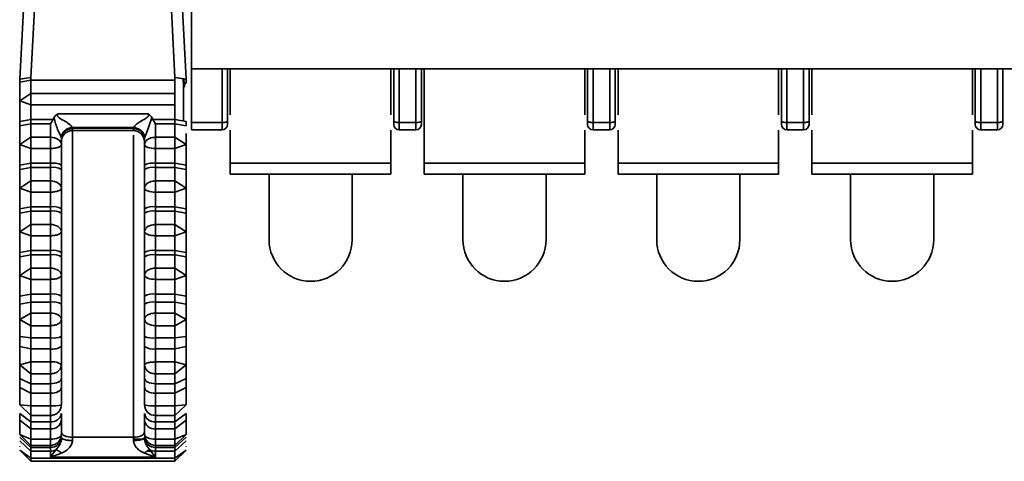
# Model space of a CAD drawing. Header units: millimetres. Extents: x 0 to 420, y 0 to 297.
# Tile 4 of 110: x 127.33 to 136.22, y 91.41 to 95.4. Entities that reach past the tile are written whole.
import ezdxf

# ---------------------------------------------------------------- set-up
doc = ezdxf.new("R2010")
doc.units = ezdxf.units.MM

msp = doc.modelspace()

# ---------------------------------------------------------------- linework, layer by layer
at = {"color": 7, "linetype": 'Continuous', "lineweight": 35}
for p, q in [((128.8786, 101.7527), (128.8786, 94.9527)), ((127.4286, 94.8757), (127.5536, 97.3378)), ((128.6036, 97.3378), (128.7286, 94.8757)), ((127.3286, 94.8608), (127.4536, 97.3229)), ((128.7036, 97.3229), (128.8286, 94.8608)), ((128.8786, 94.9527), (146.5819, 94.9527)), ((128.8786, 94.9527), (128.8786, 94.4685)), ((129.1536, 94.4685), (129.1536, 94.9527)), ((129.2036, 94.4856), (129.2036, 94.9527)), ((129.2286, 94.5383), (129.2286, 94.9527)), ((130.6786, 94.5383), (130.6786, 94.9527)), ((130.7036, 94.9527), (130.7036, 94.4856)), ((130.7536, 94.4685), (130.7536, 94.9527)), ((130.9036, 94.9527), (130.9036, 94.4685)), ((130.9536, 94.4856), (130.9536, 94.9527)), ((130.9786, 94.9527), (130.9786, 94.1027)), ((132.4286, 94.5383), (132.4286, 94.9527)), ((132.4536, 94.9527), (132.4536, 94.4856)), ((132.5036, 94.9527), (132.5036, 94.4685)), ((132.6536, 94.9527), (132.6536, 94.4685)), ((132.7036, 94.4856), (132.7036, 94.9527)), ((132.7286, 94.9527), (132.7286, 94.5383)), ((134.1786, 94.5383), (134.1786, 94.9527)), ((134.2036, 94.9527), (134.2036, 94.4856)), ((134.2536, 94.9527), (134.2536, 94.4685)), ((134.4036, 94.9527), (134.4036, 94.4685)), ((134.4536, 94.4856), (134.4536, 94.9527)), ((134.4786, 94.9527), (134.4786, 94.5383)), ((135.9286, 94.5383), (135.9286, 94.9527)), ((135.9536, 94.9527), (135.9536, 94.4856)), ((136.0036, 94.9527), (136.0036, 94.4685)), ((136.1536, 94.4685), (136.1536, 94.9527)), ((136.2036, 94.4856), (136.2036, 94.9527)), ((127.3287, 94.8608), (127.3286, 94.8331)), ((127.4286, 94.8505), (127.3286, 94.8331)), ((127.4286, 94.8757), (127.3287, 94.8608)), ((127.4286, 94.8757), (127.4286, 94.8505)), ((127.4286, 94.7299), (127.4286, 94.8505)), ((128.7286, 94.8505), (127.4286, 94.8505)), ((128.7286, 94.8757), (128.7286, 94.8505)), ((128.7286, 94.8757), (128.8286, 94.8608)), ((128.7286, 94.7299), (128.7286, 94.8505)), ((128.8032, 94.8646), (128.8063, 94.8049)), ((128.8101, 94.8636), (128.8139, 94.7878)), ((128.8286, 94.8608), (128.8286, 94.8261)), ((128.8286, 94.8261), (128.8063, 94.8049)), ((128.8063, 94.8049), (128.8063, 94.4819)), ((127.4286, 94.7299), (127.3286, 94.6643)), ((127.4286, 94.7299), (127.4286, 94.6284)), ((128.7286, 94.7299), (127.4286, 94.7299)), ((128.7286, 94.7299), (128.7286, 94.6284)), ((127.3286, 94.6643), (127.4286, 94.6284)), ((127.4286, 94.6284), (128.7286, 94.6284)), ((127.4286, 94.4954), (127.4286, 94.6284)), ((128.7286, 94.4954), (128.7286, 94.6284)), ((127.3286, 94.4781), (127.4286, 94.4954)), ((127.6283, 94.4954), (127.4286, 94.4954)), ((127.4286, 94.4954), (127.4286, 94.4566)), ((127.6283, 94.4954), (127.6036, 94.4566)), ((127.6365, 94.511), (127.6283, 94.4954)), ((127.6577, 94.5388), (127.6743, 94.5479)), ((128.483, 94.5479), (127.6743, 94.5479)), ((128.5208, 94.511), (128.4729, 94.3744)), ((128.483, 94.5479), (128.4996, 94.5388)), ((128.529, 94.4954), (128.5208, 94.511)), ((128.5536, 94.4566), (128.529, 94.4954)), ((128.529, 94.4954), (128.7286, 94.4954)), ((128.7286, 94.4566), (128.7286, 94.4954)), ((128.7286, 94.4954), (128.8286, 94.4781)), ((127.3286, 94.4781), (127.3286, 94.4392)), ((127.3286, 94.4392), (127.4286, 94.4566)), ((127.4286, 94.4566), (127.6036, 94.4566)), ((127.4286, 94.4566), (127.4286, 94.336)), ((127.6036, 94.4566), (127.6036, 94.336)), ((127.8021, 94.4235), (128.3552, 94.4235)), ((127.8021, 94.4235), (127.8033, 94.417)), ((127.8033, 94.417), (127.8036, 94.4136)), ((127.8033, 94.417), (128.3536, 94.417)), ((128.3536, 94.417), (128.3552, 94.4235)), ((128.3536, 94.4135), (128.3536, 94.417)), ((128.5536, 94.336), (128.5536, 94.4566)), ((128.5536, 94.4566), (128.7286, 94.4566)), ((128.7286, 94.336), (128.7286, 94.4566)), ((128.7286, 94.4566), (128.8286, 94.4392)), ((128.8286, 94.4781), (128.8286, 94.4392)), ((128.8786, 94.4685), (128.8786, 94.4027)), ((129.1536, 94.4685), (128.8786, 94.4685)), ((129.1536, 94.4027), (129.1536, 94.4685)), ((130.7536, 94.4685), (130.9036, 94.4685)), ((130.7536, 94.4027), (130.7536, 94.4685)), ((130.9036, 94.4685), (130.9036, 94.4027)), ((132.5036, 94.4685), (132.6536, 94.4685)), ((132.5036, 94.4685), (132.5036, 94.4027)), ((132.6536, 94.4685), (132.6536, 94.4027)), ((134.2536, 94.4685), (134.4036, 94.4685)), ((134.2536, 94.4685), (134.2536, 94.4027)), ((134.4036, 94.4685), (134.4036, 94.4027)), ((136.0036, 94.4685), (136.1536, 94.4685)), ((136.0036, 94.4685), (136.0036, 94.4027)), ((136.1536, 94.4027), (136.1536, 94.4685)), ((127.4286, 94.336), (127.3286, 94.2703)), ((127.4286, 94.2345), (127.4286, 94.336)), ((127.6036, 94.336), (127.4286, 94.336)), ((127.6036, 94.2345), (127.6036, 94.336)), ((127.7036, 94.3248), (127.7035, 94.3275)), ((127.7036, 94.2703), (127.7036, 94.3248)), ((127.8036, 94.3968), (128.3536, 94.3968)), ((128.4538, 94.3275), (128.4536, 94.3247)), ((128.4536, 94.3247), (128.4536, 94.2703)), ((128.4544, 94.3308), (128.4538, 94.3275)), ((128.5536, 94.336), (128.5536, 94.2345)), ((128.7286, 94.336), (128.5536, 94.336)), ((128.7286, 94.336), (128.7286, 94.2345)), ((128.8286, 94.2703), (128.7286, 94.336)), ((129.1536, 94.4027), (128.8786, 94.4027)), ((129.2286, 94.1027), (129.2286, 94.4)), ((130.6786, 94.1027), (130.6786, 94.4)), ((130.7536, 94.4027), (130.9036, 94.4027)), ((132.4286, 94.1027), (132.4286, 94.4)), ((132.5036, 94.4027), (132.6536, 94.4027)), ((132.7286, 94.4), (132.7286, 94.1027)), ((134.1786, 94.1027), (134.1786, 94.4)), ((134.2536, 94.4027), (134.4036, 94.4027)), ((134.4786, 94.4), (134.4786, 94.1027)), ((135.9286, 94.1027), (135.9286, 94.4)), ((136.0036, 94.4027), (136.1536, 94.4027)), ((127.3286, 94.2703), (127.4286, 94.2345)), ((127.4286, 94.2345), (127.6036, 94.2345)), ((127.4286, 94.2345), (127.4286, 94.1015)), ((127.6036, 94.2345), (127.6036, 94.1015)), ((128.5536, 94.2345), (128.7286, 94.2345)), ((128.5536, 94.1015), (128.5536, 94.2345)), ((128.7286, 94.2345), (128.8286, 94.2703)), ((128.7286, 94.1015), (128.7286, 94.2345)), ((127.3286, 94.0841), (127.4286, 94.1015)), ((127.3286, 94.0841), (127.3286, 94.0453)), ((127.3286, 94.0453), (127.4286, 94.0626)), ((127.4286, 94.1015), (127.6036, 94.1015)), ((127.4286, 94.1015), (127.4286, 94.0626)), ((127.4286, 94.0626), (127.6036, 94.0626)), ((127.4286, 94.0626), (127.4286, 93.942)), ((127.6036, 94.1015), (127.6036, 94.0626)), ((127.6036, 94.0626), (127.6036, 93.942)), ((127.7036, 94.0453), (127.7036, 94.0841)), ((128.4536, 94.0841), (128.4536, 94.0453)), ((128.5536, 94.1015), (128.7286, 94.1015)), ((128.5536, 94.0626), (128.5536, 94.1015)), ((128.5536, 93.942), (128.5536, 94.0626)), ((128.5536, 94.0626), (128.7286, 94.0626)), ((128.7286, 94.1015), (128.8286, 94.0841)), ((128.7286, 94.0626), (128.7286, 94.1015)), ((128.7286, 93.942), (128.7286, 94.0626)), ((128.7286, 94.0626), (128.8286, 94.0453)), ((128.8286, 94.0841), (128.8286, 94.0453)), ((129.2286, 94.1027), (130.6786, 94.1027)), ((129.2286, 94.0027), (129.2286, 94.1027)), ((130.6786, 94.0027), (130.6786, 94.1027)), ((130.9786, 94.1027), (132.4286, 94.1027)), ((130.9786, 94.0027), (130.9786, 94.1027)), ((132.4286, 94.0027), (132.4286, 94.1027)), ((132.7286, 94.1027), (134.1786, 94.1027)), ((132.7286, 94.0027), (132.7286, 94.1027)), ((134.1786, 94.0027), (134.1786, 94.1027)), ((134.4786, 94.1027), (135.9286, 94.1027)), ((134.4786, 94.0027), (134.4786, 94.1027)), ((135.9286, 94.0027), (135.9286, 94.1027)), ((129.2286, 94.0027), (130.6786, 94.0027)), ((129.5786, 94.0027), (129.5786, 93.4105)), ((130.3286, 93.4105), (130.3286, 94.0027)), ((130.9786, 94.0027), (132.4286, 94.0027)), ((131.3286, 94.0027), (131.3286, 93.4105)), ((132.0786, 93.4105), (132.0786, 94.0027)), ((132.7286, 94.0027), (134.1786, 94.0027)), ((133.0786, 94.0027), (133.0786, 93.4105)), ((133.8286, 93.4105), (133.8286, 94.0027)), ((134.4786, 94.0027), (135.9286, 94.0027)), ((134.8286, 94.0027), (134.8286, 93.4105)), ((135.5786, 93.4105), (135.5786, 94.0027)), ((127.4286, 93.942), (127.3286, 93.8764)), ((127.3286, 93.8764), (127.4286, 93.8406)), ((127.4286, 93.8406), (127.4286, 93.942)), ((127.6036, 93.942), (127.4286, 93.942)), ((127.6036, 93.8406), (127.6036, 93.942)), ((128.5536, 93.942), (128.5536, 93.8406)), ((128.7286, 93.942), (128.5536, 93.942)), ((128.7286, 93.942), (128.7286, 93.8406)), ((128.8286, 93.8764), (128.7286, 93.942)), ((128.7286, 93.8406), (128.8286, 93.8764)), ((127.4286, 93.8406), (127.6036, 93.8406)), ((127.4286, 93.8406), (127.4286, 93.7076)), ((127.6036, 93.8406), (127.6036, 93.7076)), ((128.5536, 93.8406), (128.7286, 93.8406)), ((128.5536, 93.7076), (128.5536, 93.8406)), ((128.7286, 93.7076), (128.7286, 93.8406)), ((127.3286, 93.6902), (127.4286, 93.7076)), ((127.4286, 93.7076), (127.6036, 93.7076)), ((127.4286, 93.7076), (127.4286, 93.6687)), ((127.6036, 93.7076), (127.6036, 93.6687)), ((128.5536, 93.7076), (128.7286, 93.7076)), ((128.5536, 93.6687), (128.5536, 93.7076)), ((128.7286, 93.7076), (128.8286, 93.6902)), ((128.7286, 93.6687), (128.7286, 93.7076)), ((127.3286, 93.6902), (127.3286, 93.6514)), ((127.3286, 93.6514), (127.4286, 93.6687)), ((127.4286, 93.6687), (127.6036, 93.6687)), ((127.4286, 93.6687), (127.4286, 93.5481)), ((127.6036, 93.6687), (127.6036, 93.5481)), ((127.7036, 93.6514), (127.7036, 93.6902)), ((128.4536, 93.6902), (128.4536, 93.6514)), ((128.5536, 93.5481), (128.5536, 93.6687)), ((128.5536, 93.6687), (128.7286, 93.6687)), ((128.7286, 93.5481), (128.7286, 93.6687)), ((128.7286, 93.6687), (128.8286, 93.6514)), ((128.8286, 93.6902), (128.8286, 93.6514)), ((127.4286, 93.5481), (127.3286, 93.4825)), ((127.4286, 93.4467), (127.4286, 93.5481)), ((127.6036, 93.5481), (127.4286, 93.5481)), ((127.6036, 93.4467), (127.6036, 93.5481)), ((128.5536, 93.5481), (128.5536, 93.4467)), ((128.7286, 93.5481), (128.5536, 93.5481)), ((128.7286, 93.5481), (128.7286, 93.4467)), ((128.8286, 93.4825), (128.7286, 93.5481)), ((127.3286, 93.4825), (127.4286, 93.4467)), ((127.4286, 93.4467), (127.6036, 93.4467)), ((127.4286, 93.4467), (127.4286, 93.3136)), ((127.6036, 93.4467), (127.6036, 93.3136)), ((128.5536, 93.4467), (128.7286, 93.4467)), ((128.5536, 93.3136), (128.5536, 93.4467)), ((128.7286, 93.4467), (128.8286, 93.4825)), ((128.7286, 93.3136), (128.7286, 93.4467)), ((127.3286, 93.2963), (127.4286, 93.3136)), ((127.3286, 93.2963), (127.3286, 93.2574)), ((127.3286, 93.2574), (127.4286, 93.2748)), ((127.4286, 93.3136), (127.6036, 93.3136)), ((127.4286, 93.3136), (127.4286, 93.2748)), ((127.4286, 93.2748), (127.4286, 93.1542)), ((127.4286, 93.2748), (127.6036, 93.2748)), ((127.6036, 93.3136), (127.6036, 93.2748)), ((127.6036, 93.2748), (127.6036, 93.1542)), ((127.7036, 93.2574), (127.7036, 93.2963)), ((128.4536, 93.2963), (128.4536, 93.2574)), ((128.5536, 93.3136), (128.7286, 93.3136)), ((128.5536, 93.2748), (128.5536, 93.3136)), ((128.5536, 93.1542), (128.5536, 93.2748)), ((128.5536, 93.2748), (128.7286, 93.2748)), ((128.7286, 93.3136), (128.8286, 93.2963)), ((128.7286, 93.2748), (128.7286, 93.3136)), ((128.7286, 93.1542), (128.7286, 93.2748)), ((128.7286, 93.2748), (128.8286, 93.2574)), ((128.8286, 93.2963), (128.8286, 93.2574)), ((127.4286, 93.1542), (127.3286, 93.0886)), ((127.3286, 93.0886), (127.4286, 93.0527)), ((127.4286, 93.0527), (127.4286, 93.1542)), ((127.6036, 93.1542), (127.4286, 93.1542)), ((127.6036, 93.0527), (127.6036, 93.1542)), ((128.5536, 93.1542), (128.5536, 93.0527)), ((128.7286, 93.1542), (128.5536, 93.1542)), ((128.7286, 93.1542), (128.7286, 93.0527)), ((128.8286, 93.0886), (128.7286, 93.1542)), ((128.7286, 93.0527), (128.8286, 93.0886)), ((127.4286, 93.0527), (127.6036, 93.0527)), ((127.4286, 93.0527), (127.4286, 92.9197)), ((127.6036, 93.0527), (127.6036, 92.9197)), ((128.5536, 93.0527), (128.7286, 93.0527)), ((128.5536, 92.9197), (128.5536, 93.0527)), ((128.7286, 92.9197), (128.7286, 93.0527)), ((127.3286, 92.9024), (127.4286, 92.9197)), ((127.3286, 92.9024), (127.3286, 92.8295)), ((127.4286, 92.9197), (127.6036, 92.9197)), ((127.4286, 92.9197), (127.4286, 92.8468)), ((127.6036, 92.9197), (127.6036, 92.8468)), ((127.7036, 92.8295), (127.7036, 92.9024)), ((128.4536, 92.9024), (128.4536, 92.8295)), ((128.5536, 92.8468), (128.5536, 92.9197)), ((128.5536, 92.9197), (128.7286, 92.9197)), ((128.7286, 92.8468), (128.7286, 92.9197)), ((128.7286, 92.9197), (128.8286, 92.9024)), ((128.8286, 92.9024), (128.8286, 92.8295)), ((127.3286, 92.8295), (127.4286, 92.8468)), ((127.4286, 92.8468), (127.4286, 92.7483)), ((127.4286, 92.8468), (127.6036, 92.8468)), ((127.6036, 92.8468), (127.6036, 92.7483)), ((128.5536, 92.7483), (128.5536, 92.8468)), ((128.5536, 92.8468), (128.7286, 92.8468)), ((128.7286, 92.7483), (128.7286, 92.8468)), ((128.7286, 92.8468), (128.8286, 92.8295)), ((127.4286, 92.7483), (127.3286, 92.6915)), ((127.4286, 92.634), (127.4286, 92.7483)), ((127.6036, 92.7483), (127.4286, 92.7483)), ((127.6036, 92.634), (127.6036, 92.7483)), ((128.5536, 92.7483), (128.5536, 92.634)), ((128.7286, 92.7483), (128.5536, 92.7483)), ((128.7286, 92.7483), (128.7286, 92.634)), ((128.8286, 92.6915), (128.7286, 92.7483)), ((127.3286, 92.6915), (127.4286, 92.634)), ((127.4286, 92.634), (127.6036, 92.634)), ((127.4286, 92.634), (127.4286, 92.5239)), ((127.6036, 92.634), (127.6036, 92.5239)), ((128.5536, 92.634), (128.7286, 92.634)), ((128.5536, 92.5239), (128.5536, 92.634)), ((128.7286, 92.634), (128.8286, 92.6915)), ((128.7286, 92.5239), (128.7286, 92.634)), ((127.4286, 92.5239), (127.3286, 92.5373)), ((127.3286, 92.5373), (127.3286, 92.4466)), ((127.7036, 92.4466), (127.7036, 92.5373)), ((128.4536, 92.5373), (128.4536, 92.4466)), ((128.8286, 92.5373), (128.7286, 92.5239)), ((128.8286, 92.5373), (128.8286, 92.4466)), ((127.6036, 92.5239), (127.4286, 92.5239)), ((127.4286, 92.4253), (127.4286, 92.5239)), ((127.6036, 92.4253), (127.6036, 92.5239)), ((128.7286, 92.5239), (128.5536, 92.5239)), ((128.5536, 92.5239), (128.5536, 92.4253)), ((128.7286, 92.5239), (128.7286, 92.4253)), ((127.3286, 92.4466), (127.4286, 92.4253)), ((127.4286, 92.4253), (127.6036, 92.4253)), ((127.4286, 92.4253), (127.4286, 92.3071)), ((127.6036, 92.4253), (127.6036, 92.3071)), ((128.5536, 92.4253), (128.7286, 92.4253)), ((128.5536, 92.3071), (128.5536, 92.4253)), ((128.7286, 92.4253), (128.8286, 92.4466)), ((128.7286, 92.3071), (128.7286, 92.4253)), ((127.4286, 92.3071), (127.3286, 92.2811)), ((127.3286, 92.2811), (127.4286, 92.1991)), ((127.4286, 92.1991), (127.4286, 92.3071)), ((127.6036, 92.3071), (127.4286, 92.3071)), ((127.6036, 92.1991), (127.6036, 92.3071)), ((128.5536, 92.3071), (128.5536, 92.1991)), ((128.7286, 92.3071), (128.5536, 92.3071)), ((128.7286, 92.3071), (128.7286, 92.1991)), ((128.8286, 92.2811), (128.7286, 92.3071)), ((128.7286, 92.1991), (128.8286, 92.2811)), ((127.4286, 92.1991), (127.6036, 92.1991)), ((127.4286, 92.1991), (127.4286, 92.1103)), ((127.6036, 92.1991), (127.6036, 92.1103)), ((128.5536, 92.1991), (128.7286, 92.1991)), ((128.5536, 92.1103), (128.5536, 92.1991)), ((128.7286, 92.1103), (128.7286, 92.1991)), ((127.3286, 92.1568), (127.3286, 92.0771)), ((127.4286, 92.1103), (127.3286, 92.1568)), ((127.6036, 92.1103), (127.4286, 92.1103)), ((127.4286, 92.0236), (127.4286, 92.1103)), ((127.6036, 92.0236), (127.6036, 92.1103)), ((127.7036, 92.0771), (127.7036, 92.1568)), ((128.4536, 92.1568), (128.4536, 92.0771)), ((128.7286, 92.1103), (128.5536, 92.1103)), ((128.5536, 92.1103), (128.5536, 92.0236)), ((128.8286, 92.1568), (128.7286, 92.1103)), ((128.7286, 92.1103), (128.7286, 92.0236)), ((128.8286, 92.1568), (128.8286, 92.0771)), ((127.3286, 92.0771), (127.4286, 92.0236)), ((127.4286, 92.0236), (127.6036, 92.0236)), ((127.4286, 92.0236), (127.4286, 91.9116)), ((127.6036, 92.0236), (127.6036, 91.9116)), ((128.5536, 92.0236), (128.7286, 92.0236)), ((128.5536, 91.9116), (128.5536, 92.0236)), ((128.7286, 92.0236), (128.8286, 92.0771)), ((128.7286, 91.9116), (128.7286, 92.0236)), ((127.4286, 91.9116), (127.3286, 91.9201)), ((127.3286, 91.9201), (127.4286, 91.8235)), ((128.8286, 91.9201), (128.7286, 91.9116)), ((128.7286, 91.8235), (128.8286, 91.9201)), ((127.3286, 91.8409), (127.3286, 91.7816)), ((127.4286, 91.7669), (127.3286, 91.8409)), ((127.6036, 91.9116), (127.4286, 91.9116)), ((127.4286, 91.8235), (127.4286, 91.9116)), ((127.6036, 91.8235), (127.6036, 91.9116)), ((127.7036, 91.7816), (127.7036, 91.8409)), ((128.4536, 91.8409), (128.4536, 91.7816)), ((128.7286, 91.9116), (128.5536, 91.9116)), ((128.5536, 91.9116), (128.5536, 91.8235)), ((128.7286, 91.9116), (128.7286, 91.8235)), ((128.8286, 91.8409), (128.7286, 91.7669)), ((128.8286, 91.8409), (128.8286, 91.7816)), ((127.3286, 91.7816), (127.4286, 91.7025)), ((127.4286, 91.8235), (127.6036, 91.8235)), ((127.4286, 91.8235), (127.4286, 91.7669)), ((127.6036, 91.7669), (127.4286, 91.7669)), ((127.4286, 91.7025), (127.4286, 91.7669)), ((127.6036, 91.8235), (127.6036, 91.7669)), ((127.6036, 91.7025), (127.6036, 91.7669)), ((128.5536, 91.8235), (128.7286, 91.8235)), ((128.5536, 91.7669), (128.5536, 91.8235)), ((128.7286, 91.7669), (128.5536, 91.7669)), ((128.5536, 91.7669), (128.5536, 91.7025)), ((128.7286, 91.7669), (128.7286, 91.8235)), ((128.7286, 91.7025), (128.8286, 91.7816)), ((128.7286, 91.7669), (128.7286, 91.7025)), ((127.4286, 91.6101), (127.3286, 91.6523)), ((127.3286, 91.6523), (127.4286, 91.5523)), ((127.4286, 91.7025), (127.6036, 91.7025)), ((127.4286, 91.7025), (127.4286, 91.6101)), ((127.6036, 91.7025), (127.6036, 91.6101)), ((128.5536, 91.7025), (128.7286, 91.7025)), ((128.5536, 91.6101), (128.5536, 91.7025)), ((128.7286, 91.6101), (128.7286, 91.7025)), ((128.8286, 91.6523), (128.7286, 91.6101)), ((128.7286, 91.5523), (128.8286, 91.6523)), ((127.4286, 91.5349), (127.3286, 91.6275)), ((127.3286, 91.596), (127.4286, 91.5007)), ((127.6036, 91.6101), (127.4286, 91.6101)), ((127.4286, 91.5523), (127.4286, 91.6101)), ((127.7036, 91.6275), (127.7036, 91.624)), ((127.8036, 91.6267), (127.8036, 91.5977)), ((128.3536, 91.6267), (127.8036, 91.6267)), ((128.3536, 91.5977), (128.3536, 91.6267)), ((128.4536, 91.6275), (128.4536, 91.624)), ((128.7286, 91.6101), (128.5536, 91.6101)), ((128.8286, 91.6275), (128.7286, 91.5349)), ((128.7286, 91.6101), (128.7286, 91.5523)), ((128.7286, 91.5007), (128.8286, 91.596)), ((127.3269, 91.5432), (127.3286, 91.5415)), ((127.4286, 91.4391), (127.3286, 91.5097)), ((127.4286, 91.4097), (127.3286, 91.5097)), ((127.4286, 91.5527), (127.4286, 91.5349)), ((127.4286, 91.5523), (127.6036, 91.5523)), ((127.6036, 91.5349), (127.4286, 91.5349)), ((127.4286, 91.5007), (127.4286, 91.5349)), ((127.4286, 91.5007), (127.6036, 91.5007)), ((127.4286, 91.4391), (127.4286, 91.5007)), ((127.6036, 91.5007), (127.6036, 91.5349)), ((127.6036, 91.5007), (127.6036, 91.4473)), ((127.7046, 91.4821), (127.6036, 91.4473)), ((127.6036, 91.4473), (127.625, 91.478)), ((127.625, 91.478), (127.6541, 91.5137)), ((128.5536, 91.4473), (128.4527, 91.4821)), ((128.5032, 91.5137), (128.5536, 91.4473)), ((128.5536, 91.5523), (128.7286, 91.5523)), ((128.7286, 91.5349), (128.5536, 91.5349)), ((128.5536, 91.5349), (128.5536, 91.5007)), ((128.5536, 91.5007), (128.7286, 91.5007)), ((128.5536, 91.4473), (128.5536, 91.5007)), ((128.7286, 91.5349), (128.7286, 91.5523)), ((128.7286, 91.5349), (128.7286, 91.5007)), ((128.8286, 91.5097), (128.7286, 91.4391)), ((128.8286, 91.5097), (128.7286, 91.4097)), ((128.7286, 91.4391), (128.7286, 91.5007)), ((128.8286, 91.5415), (128.8304, 91.5432)), ((128.7286, 91.4391), (127.4286, 91.4391)), ((127.4286, 91.4391), (127.4286, 91.4097)), ((127.4286, 91.4097), (128.7286, 91.4097)), ((127.6036, 91.4473), (128.5536, 91.4473)), ((128.7286, 91.4391), (128.7286, 91.4097))]:
    msp.add_line(p, q, dxfattribs=at)
at = {"color": 8, "linetype": 'Continuous', "lineweight": 35}
for p, q in [((127.8036, 94.4136), (127.8036, 94.3968)), ((128.3536, 94.3968), (128.3536, 94.4135)), ((127.8036, 91.6267), (127.8036, 94.3968)), ((128.3536, 94.3552), (128.3536, 91.6267)), ((127.6036, 91.5523), (127.6036, 91.6101)), ((128.3536, 91.6101), (128.4383, 91.6101)), ((128.5536, 91.6101), (128.5536, 91.5523)), ((127.6036, 91.5523), (127.6036, 91.5349)), ((128.5131, 91.5007), (128.4749, 91.5007)), ((128.5536, 91.5349), (128.5536, 91.5523))]:
    msp.add_line(p, q, dxfattribs=at)
at = {"color": 7, "linetype": 'Continuous', "lineweight": 35, "flags": 128}
for points in [[(129.1536, 94.4685), (129.1634, 94.4688), (129.1728, 94.4698), (129.1814, 94.4714), (129.189, 94.4735), (129.1952, 94.4761), (129.1998, 94.479), (129.2027, 94.4822), (129.2036, 94.4856)], [(130.7036, 94.4856), (130.7046, 94.4822), (130.7075, 94.479), (130.7121, 94.4761), (130.7183, 94.4735), (130.7259, 94.4714), (130.7345, 94.4698), (130.7439, 94.4688), (130.7536, 94.4685)], [(130.9036, 94.4685), (130.9134, 94.4688), (130.9228, 94.4698), (130.9314, 94.4714), (130.939, 94.4735), (130.9452, 94.4761), (130.9498, 94.479), (130.9527, 94.4822), (130.9536, 94.4856)], [(132.4536, 94.4856), (132.4546, 94.4822), (132.4575, 94.479), (132.4621, 94.4761), (132.4683, 94.4735), (132.4759, 94.4714), (132.4845, 94.4698), (132.4939, 94.4688), (132.5036, 94.4685)], [(132.6536, 94.4685), (132.6634, 94.4688), (132.6728, 94.4698), (132.6814, 94.4714), (132.689, 94.4735), (132.6952, 94.4761), (132.6998, 94.479), (132.7027, 94.4822), (132.7036, 94.4856)], [(134.2036, 94.4856), (134.2046, 94.4822), (134.2075, 94.479), (134.2121, 94.4761), (134.2183, 94.4735), (134.2259, 94.4714), (134.2345, 94.4698), (134.2439, 94.4688), (134.2536, 94.4685)], [(134.4036, 94.4685), (134.4134, 94.4688), (134.4228, 94.4698), (134.4314, 94.4714), (134.439, 94.4735), (134.4452, 94.4761), (134.4498, 94.479), (134.4527, 94.4822), (134.4536, 94.4856)], [(135.9536, 94.4856), (135.9546, 94.4822), (135.9575, 94.479), (135.9621, 94.4761), (135.9683, 94.4735), (135.9759, 94.4714), (135.9845, 94.4698), (135.9939, 94.4688), (136.0036, 94.4685)], [(136.1536, 94.4685), (136.1634, 94.4688), (136.1728, 94.4698), (136.1814, 94.4714), (136.189, 94.4735), (136.1952, 94.4761), (136.1998, 94.479), (136.2027, 94.4822), (136.2036, 94.4856)], [(127.6036, 94.336), (127.6232, 94.3347), (127.6419, 94.331), (127.6592, 94.3249), (127.6744, 94.3167), (127.6868, 94.3068), (127.696, 94.2955), (127.7017, 94.2831), (127.7036, 94.2703)], [(128.5536, 94.2345), (128.5341, 94.2352), (128.5154, 94.2372), (128.4981, 94.2405), (128.4829, 94.245), (128.4705, 94.2504), (128.4613, 94.2566), (128.4556, 94.2634), (128.4536, 94.2703)], [(127.6036, 93.942), (127.6232, 93.9408), (127.6419, 93.937), (127.6592, 93.931), (127.6744, 93.9228), (127.6868, 93.9129), (127.696, 93.9015), (127.7017, 93.8892), (127.7036, 93.8764)], [(128.5536, 93.8406), (128.5341, 93.8413), (128.5154, 93.8433), (128.4981, 93.8466), (128.4829, 93.8511), (128.4705, 93.8565), (128.4613, 93.8627), (128.4556, 93.8694), (128.4536, 93.8764)], [(127.6036, 93.5481), (127.6232, 93.5469), (127.6419, 93.5431), (127.6592, 93.5371), (127.6744, 93.5289), (127.6868, 93.519), (127.696, 93.5076), (127.7017, 93.4953), (127.7036, 93.4825)], [(127.6036, 93.1542), (127.6232, 93.1529), (127.6419, 93.1492), (127.6592, 93.1431), (127.6744, 93.135), (127.6868, 93.125), (127.696, 93.1137), (127.7017, 93.1014), (127.7036, 93.0886)], [(128.5536, 93.0527), (128.5341, 93.0534), (128.5154, 93.0555), (128.4981, 93.0588), (128.4829, 93.0632), (128.4705, 93.0687), (128.4613, 93.0749), (128.4556, 93.0816), (128.4536, 93.0886)], [(127.6036, 92.7483), (127.6232, 92.7472), (127.6419, 92.744), (127.6592, 92.7387), (127.6744, 92.7316), (127.6868, 92.723), (127.696, 92.7132), (127.7017, 92.7026), (127.7036, 92.6915)], [(128.5536, 92.634), (128.5341, 92.6351), (128.5154, 92.6384), (128.4981, 92.6437), (128.4829, 92.6509), (128.4705, 92.6596), (128.4613, 92.6695), (128.4556, 92.6803), (128.4536, 92.6915)], [(127.7036, 92.1568), (127.7017, 92.1478), (127.696, 92.139), (127.6868, 92.131), (127.6744, 92.124), (127.6592, 92.1182), (127.6419, 92.1139), (127.6232, 92.1112), (127.6036, 92.1103)], [(128.5536, 92.1103), (128.5341, 92.1112), (128.5154, 92.1139), (128.4981, 92.1182), (128.4829, 92.124), (128.4705, 92.131), (128.4613, 92.139), (128.4556, 92.1478), (128.4536, 92.1568)], [(127.7036, 92.0771), (127.7017, 92.0666), (127.696, 92.0566), (127.6868, 92.0474), (127.6744, 92.0393), (127.6592, 92.0326), (127.6419, 92.0277), (127.6232, 92.0247), (127.6036, 92.0236)], [(128.5536, 92.0236), (128.5341, 92.0247), (128.5154, 92.0277), (128.4981, 92.0326), (128.4829, 92.0393), (128.4705, 92.0474), (128.4613, 92.0566), (128.4556, 92.0666), (128.4536, 92.0771)], [(127.6036, 91.6101), (127.6232, 91.6109), (127.6419, 91.6133), (127.6592, 91.6172), (127.6744, 91.6225), (127.6868, 91.6288), (127.696, 91.6361), (127.7017, 91.644), (127.7036, 91.6523)], [(127.8036, 91.6267), (127.7841, 91.6276), (127.7654, 91.6302), (127.7481, 91.6344), (127.7329, 91.6401), (127.7205, 91.6471), (127.7113, 91.655), (127.7056, 91.6635), (127.7036, 91.6725)], [(128.4536, 91.6725), (128.4517, 91.6635), (128.446, 91.655), (128.4368, 91.6471), (128.4244, 91.6401), (128.4092, 91.6344), (128.3919, 91.6302), (128.3732, 91.6276), (128.3536, 91.6267)], [(128.4536, 91.6523), (128.4556, 91.644), (128.4613, 91.6361), (128.4705, 91.6288), (128.4829, 91.6225), (128.4981, 91.6172), (128.5154, 91.6133), (128.5341, 91.6109), (128.5536, 91.6101)]]:
    msp.add_lwpolyline(points, dxfattribs=at)
at = {"color": 7, "linetype": 'Continuous', "lineweight": 35}
for centre, radius, start, end in [((129.1536, 94.4527), 0.05, 270, 360), ((130.7536, 94.4527), 0.05, 180, 270), ((130.9036, 94.4527), 0.05, 270, 360), ((132.5036, 94.4527), 0.05, 180, 270), ((132.6536, 94.4527), 0.05, 270, 360), ((134.2536, 94.4527), 0.05, 180, 270), ((134.4036, 94.4527), 0.05, 270, 360), ((136.0036, 94.4527), 0.05, 180, 270), ((136.1536, 94.4527), 0.05, 270, 360), ((127.6771, 94.3243), 0.0265, 6.89257, 14.0652), ((127.8036, 94.2968), 0.1, 90, 180), ((128.3536, 94.2968), 0.1, 0, 90), ((127.6279, 93.9445), 0.1588, 61.51753, 98.78047), ((127.6279, 93.9057), 0.1589, 61.51832, 98.77968), ((128.5294, 93.9445), 0.1589, 81.22101, 118.48099), ((128.5294, 93.9056), 0.1589, 81.2218, 118.4802), ((127.6279, 93.5506), 0.1589, 61.51832, 98.77968), ((128.5294, 93.5506), 0.1589, 81.2218, 118.4802), ((127.6279, 93.5117), 0.1589, 61.51855, 98.77997), ((128.5294, 93.5117), 0.1589, 81.22151, 118.47997), ((129.9536, 93.4105), 0.375, 180, 0), ((131.7036, 93.4105), 0.375, 180, 0), ((133.4536, 93.4105), 0.375, 180, 0), ((135.2036, 93.4105), 0.375, 180, 0), ((127.6279, 93.1567), 0.1589, 61.51809, 98.77939), ((127.6279, 93.1178), 0.1589, 61.51855, 98.77997), ((128.5294, 93.1566), 0.1589, 81.22209, 118.48043), ((128.5294, 93.1178), 0.1589, 81.22151, 118.47997), ((127.6279, 92.7627), 0.1589, 61.51855, 98.77997), ((128.5294, 92.7627), 0.1589, 81.22151, 118.47997), ((127.6279, 92.6898), 0.1589, 61.51855, 98.77997), ((128.5294, 92.6898), 0.1589, 81.22151, 118.47997), ((127.6282, 92.7204), 0.1981, 262.87996, 292.39132), ((128.5291, 92.7205), 0.1981, 247.6099, 277.11883), ((127.6275, 92.5587), 0.1355, 259.85494, 304.18746), ((128.5298, 92.5587), 0.1355, 235.81424, 280.14337), ((127.627, 92.1914), 0.118, 49.45767, 101.39566), ((127.6285, 92.2088), 0.2983, 265.22735, 284.59662), ((128.5288, 92.2089), 0.2984, 255.40503, 274.771), ((128.552, 91.9219), 0.0984, 181.00258, 270.96529), ((127.615, 91.8562), 0.09, 262.77205, 350.20653), ((128.5423, 91.8562), 0.09, 189.79546, 277.22597), ((127.613, 91.7935), 0.0914, 264.12846, 352.57108), ((128.5443, 91.7935), 0.0914, 187.43086, 275.8696), ((128.5536, 91.6523), 0.1, 180.00011, 270), ((127.6072, 91.6314), 0.0965, 267.86179, 357.68978), ((128.55, 91.6314), 0.0965, 182.31205, 272.13638), ((127.6038, 91.6045), 0.1038, 269.92766, 299.01273), ((128.5535, 91.6045), 0.1038, 240.9938, 270.06778)]:
    msp.add_arc(centre, radius, start, end, dxfattribs=at)
for points, knots in [([(127.3286, 94.8331), (127.3286, 94.8022), (127.3286, 94.7405), (127.3286, 94.6897), (127.3286, 94.6643)], [0, 0, 0, 0, 0.500001, 1, 1, 1, 1]), ([(127.3286, 94.6643), (127.3286, 94.6338), (127.3286, 94.573), (127.3286, 94.5097), (127.3286, 94.4781)], [0, 0, 0, 0, 0.4999992, 1, 1, 1, 1]), ([(127.6577, 94.5388), (127.6535, 94.5351), (127.6445, 94.5272), (127.6392, 94.5166), (127.6365, 94.511)], [0, 0, 0, 0, 0.477255, 1, 1, 1, 1]), ([(127.7029, 94.3307), (127.7024, 94.3324), (127.7013, 94.3357), (127.6976, 94.3452), (127.6874, 94.3685), (127.6599, 94.4241), (127.6459, 94.476), (127.6365, 94.511)], [0, 0, 0, 0, 0.049094, 0.098379, 0.203301, 0.462778, 1, 1, 1, 1]), ([(127.6743, 94.5479), (127.6729, 94.5466), (127.6704, 94.5441), (127.6677, 94.5398), (127.6664, 94.5354), (127.6667, 94.5311), (127.6683, 94.5271), (127.6834, 94.5064), (127.7261, 94.4887), (127.7675, 94.4611), (127.7919, 94.4385), (127.7987, 94.4285), (127.8021, 94.4235)], [0, 0, 0, 0, 0.0268531, 0.0498446, 0.0703406, 0.0902317, 0.1090256, 0.1315324, 0.4513907, 0.7311639, 0.8643088, 1, 1, 1, 1]), ([(128.3552, 94.4235), (128.3584, 94.4283), (128.3649, 94.4378), (128.3871, 94.4589), (128.4115, 94.475), (128.4416, 94.4923), (128.4616, 94.5037), (128.48, 94.5171), (128.4875, 94.5237), (128.4901, 94.5284), (128.4911, 94.5315), (128.4912, 94.5345), (128.4904, 94.5385), (128.4876, 94.5432), (128.4846, 94.5463), (128.483, 94.5479)], [0, 0, 0, 0, 0.129418, 0.256715, 0.509826, 0.556468, 0.758931, 0.835597, 0.8808, 0.89698, 0.911633, 0.925502, 0.939449, 0.968367, 1, 1, 1, 1]), ([(128.5208, 94.511), (128.5181, 94.5166), (128.5128, 94.5272), (128.5038, 94.5351), (128.4996, 94.5388)], [0, 0, 0, 0, 0.522965, 1, 1, 1, 1]), ([(127.3286, 94.4392), (127.3286, 94.4083), (127.3286, 94.3466), (127.3286, 94.2958), (127.3286, 94.2703)], [0, 0, 0, 0, 0.5000017, 1, 1, 1, 1]), ([(127.8021, 94.4235), (127.7896, 94.4216), (127.7704, 94.4186), (127.7473, 94.4064), (127.7314, 94.3942), (127.7186, 94.3795), (127.7062, 94.3586), (127.7042, 94.3417), (127.7029, 94.3307)], [0, 0, 0, 0, 0.239441, 0.368327, 0.499986, 0.631607, 0.760525, 1, 1, 1, 1]), ([(127.8033, 94.417), (127.7907, 94.4155), (127.7714, 94.4131), (127.7482, 94.4016), (127.7322, 94.39), (127.7193, 94.3757), (127.7069, 94.3552), (127.7048, 94.3384), (127.7035, 94.3275)], [0, 0, 0, 0, 0.239506, 0.368418, 0.500047, 0.631678, 0.760571, 1, 1, 1, 1]), ([(127.8036, 94.4136), (127.7905, 94.4123), (127.7643, 94.4096), (127.7313, 94.389), (127.7082, 94.3597), (127.7052, 94.3364), (127.7036, 94.3248)], [0, 0, 0, 0, 0.250031, 0.500015, 0.750001, 1, 1, 1, 1]), ([(128.4538, 94.3275), (128.4525, 94.3385), (128.4504, 94.3553), (128.4379, 94.3759), (128.425, 94.3902), (128.4089, 94.4018), (128.3856, 94.4132), (128.3662, 94.4155), (128.3536, 94.417)], [0, 0, 0, 0, 0.2395517, 0.3685008, 0.5001984, 0.631876, 0.7607471, 1, 1, 1, 1]), ([(128.3536, 94.4135), (128.3668, 94.4122), (128.393, 94.4095), (128.426, 94.389), (128.4491, 94.3596), (128.4521, 94.3364), (128.4536, 94.3247)], [0, 0, 0, 0, 0.250001, 0.499998, 0.749991, 1, 1, 1, 1]), ([(128.4544, 94.3308), (128.4531, 94.3418), (128.4511, 94.3587), (128.4387, 94.3796), (128.4259, 94.3942), (128.41, 94.4064), (128.3869, 94.4186), (128.3677, 94.4216), (128.3552, 94.4235)], [0, 0, 0, 0, 0.239449, 0.368353, 0.499992, 0.631639, 0.760509, 1, 1, 1, 1]), ([(129.2036, 94.4527), (129.2036, 94.4531), (129.2036, 94.454), (129.2036, 94.4612), (129.2036, 94.4716), (129.2036, 94.4809), (129.2036, 94.4856)], [0, 0, 0, 0, 0.247895, 0.499801, 0.749084, 1, 1, 1, 1]), ([(130.7036, 94.4856), (130.7036, 94.481), (130.7036, 94.4717), (130.7036, 94.4612), (130.7036, 94.4539), (130.7036, 94.4531), (130.7036, 94.4527)], [0, 0, 0, 0, 0.248571, 0.499933, 0.748826, 1, 1, 1, 1]), ([(130.9536, 94.4527), (130.9536, 94.4531), (130.9536, 94.454), (130.9536, 94.4612), (130.9536, 94.4716), (130.9536, 94.4809), (130.9536, 94.4856)], [0, 0, 0, 0, 0.24821, 0.499724, 0.748432, 1, 1, 1, 1]), ([(132.4536, 94.4856), (132.4536, 94.481), (132.4536, 94.4717), (132.4536, 94.4612), (132.4536, 94.4539), (132.4536, 94.4531), (132.4536, 94.4527)], [0, 0, 0, 0, 0.248589, 0.499995, 0.748809, 1, 1, 1, 1]), ([(132.7036, 94.4527), (132.7036, 94.4531), (132.7036, 94.454), (132.7036, 94.4612), (132.7036, 94.4716), (132.7036, 94.4809), (132.7036, 94.4856)], [0, 0, 0, 0, 0.24821, 0.499724, 0.748432, 1, 1, 1, 1]), ([(134.2036, 94.4856), (134.2036, 94.481), (134.2036, 94.4717), (134.2036, 94.4612), (134.2036, 94.4539), (134.2036, 94.4531), (134.2036, 94.4527)], [0, 0, 0, 0, 0.248589, 0.499995, 0.748809, 1, 1, 1, 1]), ([(134.4536, 94.4527), (134.4536, 94.4531), (134.4536, 94.454), (134.4536, 94.4612), (134.4536, 94.4716), (134.4536, 94.4809), (134.4536, 94.4856)], [0, 0, 0, 0, 0.24821, 0.499724, 0.748432, 1, 1, 1, 1]), ([(135.9536, 94.4856), (135.9536, 94.481), (135.9536, 94.4717), (135.9536, 94.4612), (135.9536, 94.4539), (135.9536, 94.4531), (135.9536, 94.4527)], [0, 0, 0, 0, 0.248589, 0.499995, 0.748809, 1, 1, 1, 1]), ([(136.2036, 94.4527), (136.2036, 94.4531), (136.2036, 94.454), (136.2036, 94.4612), (136.2036, 94.4716), (136.2036, 94.4809), (136.2036, 94.4856)], [0, 0, 0, 0, 0.24821, 0.499724, 0.748432, 1, 1, 1, 1]), ([(128.4536, 94.2703), (128.4551, 94.2789), (128.4582, 94.2961), (128.4813, 94.3178), (128.5143, 94.333), (128.5405, 94.335), (128.5536, 94.336)], [0, 0, 0, 0, 0.250004, 0.499989, 0.750014, 1, 1, 1, 1]), ([(128.4729, 94.3744), (128.4684, 94.3648), (128.462, 94.3516), (128.4564, 94.3374), (128.4551, 94.333), (128.4544, 94.3308)], [0, 0, 0, 0, 0.5726196, 0.7925671, 1, 1, 1, 1]), ([(128.8286, 94.3689), (128.8286, 94.3623), (128.8286, 94.3254), (128.8286, 94.2952), (128.8286, 94.2703)], [0, 0, 0, 0, 0.1792007, 1, 1, 1, 1]), ([(127.3286, 94.2703), (127.3286, 94.2399), (127.3286, 94.1791), (127.3286, 94.1158), (127.3286, 94.0841)], [0, 0, 0, 0, 0.500002, 1, 1, 1, 1]), ([(127.7036, 94.2703), (127.7021, 94.2657), (127.6991, 94.2563), (127.676, 94.2444), (127.643, 94.2361), (127.6167, 94.235), (127.6036, 94.2345)], [0, 0, 0, 0, 0.250001, 0.499985, 0.749969, 1, 1, 1, 1]), ([(127.7036, 94.0841), (127.7036, 94.1158), (127.7036, 94.1791), (127.7036, 94.2399), (127.7036, 94.2703)], [0, 0, 0, 0, 0.500002, 1, 1, 1, 1]), ([(128.4536, 94.2703), (128.4536, 94.2399), (128.4536, 94.1791), (128.4536, 94.1158), (128.4536, 94.0841)], [0, 0, 0, 0, 0.499998, 1, 1, 1, 1]), ([(128.8286, 94.2703), (128.8286, 94.2399), (128.8286, 94.1791), (128.8286, 94.1158), (128.8286, 94.0841)], [0, 0, 0, 0, 0.5, 1, 1, 1, 1]), ([(127.3286, 94.0453), (127.3286, 94.0144), (127.3286, 93.9526), (127.3286, 93.9018), (127.3286, 93.8764)], [0, 0, 0, 0, 0.5, 1, 1, 1, 1]), ([(127.7036, 93.8764), (127.7036, 93.9018), (127.7036, 93.9525), (127.7036, 94.0143), (127.7036, 94.0453)], [0, 0, 0, 0, 0.5000001, 1, 1, 1, 1]), ([(128.4536, 94.0453), (128.4536, 94.0143), (128.4536, 93.9525), (128.4536, 93.9018), (128.4536, 93.8764)], [0, 0, 0, 0, 0.499999, 1, 1, 1, 1]), ([(128.8286, 94.0453), (128.8286, 94.0144), (128.8286, 93.9526), (128.8286, 93.9018), (128.8286, 93.8764)], [0, 0, 0, 0, 0.5, 1, 1, 1, 1]), ([(127.3286, 93.8764), (127.3286, 93.846), (127.3286, 93.7851), (127.3286, 93.7219), (127.3286, 93.6902)], [0, 0, 0, 0, 0.499999, 1, 1, 1, 1]), ([(127.7036, 93.8764), (127.7021, 93.8717), (127.6991, 93.8623), (127.676, 93.8505), (127.643, 93.8422), (127.6167, 93.8411), (127.6036, 93.8406)], [0, 0, 0, 0, 0.250001, 0.499986, 0.74997, 1, 1, 1, 1]), ([(127.7036, 93.6902), (127.7036, 93.7219), (127.7036, 93.7852), (127.7036, 93.846), (127.7036, 93.8764)], [0, 0, 0, 0, 0.5, 1, 1, 1, 1]), ([(128.4536, 93.8764), (128.4551, 93.885), (128.4582, 93.9022), (128.4813, 93.9239), (128.5143, 93.9391), (128.5405, 93.941), (128.5536, 93.942)], [0, 0, 0, 0, 0.25, 0.499988, 0.750014, 1, 1, 1, 1]), ([(128.4536, 93.8764), (128.4536, 93.846), (128.4536, 93.7852), (128.4536, 93.7219), (128.4536, 93.6902)], [0, 0, 0, 0, 0.5000004, 1, 1, 1, 1]), ([(128.8286, 93.8764), (128.8286, 93.846), (128.8286, 93.7851), (128.8286, 93.7219), (128.8286, 93.6902)], [0, 0, 0, 0, 0.499999, 1, 1, 1, 1]), ([(127.3286, 93.6514), (127.3286, 93.6205), (127.3286, 93.5587), (127.3286, 93.5079), (127.3286, 93.4825)], [0, 0, 0, 0, 0.500003, 1, 1, 1, 1]), ([(127.7036, 93.4825), (127.7036, 93.5079), (127.7036, 93.5586), (127.7036, 93.6204), (127.7036, 93.6514)], [0, 0, 0, 0, 0.499999, 1, 1, 1, 1]), ([(128.4536, 93.6514), (128.4536, 93.6204), (128.4536, 93.5586), (128.4536, 93.5079), (128.4536, 93.4825)], [0, 0, 0, 0, 0.500001, 1, 1, 1, 1]), ([(128.8286, 93.6514), (128.8286, 93.6205), (128.8286, 93.5587), (128.8286, 93.5079), (128.8286, 93.4825)], [0, 0, 0, 0, 0.500002, 1, 1, 1, 1]), ([(128.4536, 93.4825), (128.4551, 93.4911), (128.4582, 93.5083), (128.4813, 93.53), (128.5143, 93.5452), (128.5405, 93.5471), (128.5536, 93.5481)], [0, 0, 0, 0, 0.250002, 0.499989, 0.750015, 1, 1, 1, 1]), ([(127.3286, 93.4825), (127.3286, 93.4521), (127.3286, 93.3912), (127.3286, 93.3279), (127.3286, 93.2963)], [0, 0, 0, 0, 0.499998, 1, 1, 1, 1]), ([(127.7036, 93.4825), (127.7021, 93.4778), (127.6991, 93.4684), (127.676, 93.4566), (127.643, 93.4483), (127.6167, 93.4472), (127.6036, 93.4467)], [0, 0, 0, 0, 0.250002, 0.499987, 0.74997, 1, 1, 1, 1]), ([(127.7036, 93.2963), (127.7036, 93.3279), (127.7036, 93.3913), (127.7036, 93.4521), (127.7036, 93.4825)], [0, 0, 0, 0, 0.499998, 1, 1, 1, 1]), ([(128.4536, 93.4825), (128.4536, 93.4521), (128.4536, 93.3913), (128.4536, 93.3279), (128.4536, 93.2963)], [0, 0, 0, 0, 0.500002, 1, 1, 1, 1]), ([(128.5536, 93.4467), (128.5405, 93.4472), (128.5143, 93.4483), (128.4813, 93.4566), (128.4582, 93.4684), (128.4551, 93.4778), (128.4536, 93.4825)], [0, 0, 0, 0, 0.249985, 0.50001, 0.749996, 1, 1, 1, 1]), ([(128.8286, 93.4825), (128.8286, 93.4521), (128.8286, 93.3912), (128.8286, 93.3279), (128.8286, 93.2963)], [0, 0, 0, 0, 0.499998, 1, 1, 1, 1]), ([(127.3286, 93.2574), (127.3286, 93.2266), (127.3286, 93.1648), (127.3286, 93.114), (127.3286, 93.0886)], [0, 0, 0, 0, 0.499997, 1, 1, 1, 1]), ([(127.7036, 93.0886), (127.7036, 93.1139), (127.7036, 93.1646), (127.7036, 93.2265), (127.7036, 93.2574)], [0, 0, 0, 0, 0.499999, 1, 1, 1, 1]), ([(128.4536, 93.2574), (128.4536, 93.2265), (128.4536, 93.1646), (128.4536, 93.1139), (128.4536, 93.0886)], [0, 0, 0, 0, 0.500001, 1, 1, 1, 1]), ([(128.8286, 93.2574), (128.8286, 93.2266), (128.8286, 93.1648), (128.8286, 93.114), (128.8286, 93.0886)], [0, 0, 0, 0, 0.499997, 1, 1, 1, 1]), ([(127.3286, 93.0886), (127.3286, 93.0582), (127.3286, 92.9973), (127.3286, 92.934), (127.3286, 92.9024)], [0, 0, 0, 0, 0.5, 1, 1, 1, 1]), ([(127.7036, 93.0886), (127.7021, 93.0839), (127.6991, 93.0745), (127.676, 93.0626), (127.643, 93.0544), (127.6167, 93.0533), (127.6036, 93.0527)], [0, 0, 0, 0, 0.250001, 0.499984, 0.749969, 1, 1, 1, 1]), ([(127.7036, 92.9024), (127.7036, 92.934), (127.7036, 92.9973), (127.7036, 93.0582), (127.7036, 93.0886)], [0, 0, 0, 0, 0.500001, 1, 1, 1, 1]), ([(128.4536, 93.0886), (128.4551, 93.0972), (128.4582, 93.1144), (128.4813, 93.1361), (128.5143, 93.1512), (128.5405, 93.1532), (128.5536, 93.1542)], [0, 0, 0, 0, 0.250002, 0.499989, 0.750014, 1, 1, 1, 1]), ([(128.4536, 93.0886), (128.4536, 93.0582), (128.4536, 92.9973), (128.4536, 92.934), (128.4536, 92.9024)], [0, 0, 0, 0, 0.499999, 1, 1, 1, 1]), ([(128.8286, 93.0886), (128.8286, 93.0582), (128.8286, 92.9973), (128.8286, 92.934), (128.8286, 92.9024)], [0, 0, 0, 0, 0.5, 1, 1, 1, 1]), ([(127.3286, 92.8295), (127.3286, 92.8049), (127.3286, 92.7559), (127.3286, 92.713), (127.3286, 92.6915)], [0, 0, 0, 0, 0.499999, 1, 1, 1, 1]), ([(127.7036, 92.6915), (127.7036, 92.7129), (127.7036, 92.7558), (127.7036, 92.8049), (127.7036, 92.8295)], [0, 0, 0, 0, 0.499998, 1, 1, 1, 1]), ([(128.4536, 92.8295), (128.4536, 92.8049), (128.4536, 92.7558), (128.4536, 92.7129), (128.4536, 92.6915)], [0, 0, 0, 0, 0.500002, 1, 1, 1, 1]), ([(128.8286, 92.8295), (128.8286, 92.8049), (128.8286, 92.7559), (128.8286, 92.713), (128.8286, 92.6915)], [0, 0, 0, 0, 0.4999986, 1, 1, 1, 1]), ([(128.4536, 92.6915), (128.4551, 92.6989), (128.4582, 92.7138), (128.4813, 92.7326), (128.5143, 92.7457), (128.5405, 92.7474), (128.5536, 92.7483)], [0, 0, 0, 0, 0.25, 0.49999, 0.750015, 1, 1, 1, 1]), ([(127.3286, 92.6915), (127.3286, 92.6676), (127.3286, 92.6198), (127.3286, 92.5648), (127.3286, 92.5373)], [0, 0, 0, 0, 0.499998, 1, 1, 1, 1]), ([(127.7036, 92.6915), (127.7021, 92.684), (127.6991, 92.6689), (127.676, 92.6499), (127.643, 92.6366), (127.6167, 92.6349), (127.6036, 92.634)], [0, 0, 0, 0, 0.25, 0.499984, 0.749969, 1, 1, 1, 1]), ([(127.7036, 92.5373), (127.7036, 92.5648), (127.7036, 92.6199), (127.7036, 92.6676), (127.7036, 92.6915)], [0, 0, 0, 0, 0.500002, 1, 1, 1, 1]), ([(128.4536, 92.6915), (128.4536, 92.6676), (128.4536, 92.6199), (128.4536, 92.5648), (128.4536, 92.5373)], [0, 0, 0, 0, 0.499998, 1, 1, 1, 1]), ([(128.8286, 92.6915), (128.8286, 92.6676), (128.8286, 92.6198), (128.8286, 92.5648), (128.8286, 92.5373)], [0, 0, 0, 0, 0.499998, 1, 1, 1, 1]), ([(127.3286, 92.4466), (127.3286, 92.4189), (127.3286, 92.3635), (127.3286, 92.3085), (127.3286, 92.2811)], [0, 0, 0, 0, 0.500002, 1, 1, 1, 1]), ([(127.7036, 92.2811), (127.7036, 92.3085), (127.7036, 92.3635), (127.7036, 92.4189), (127.7036, 92.4466)], [0, 0, 0, 0, 0.500003, 1, 1, 1, 1]), ([(128.4536, 92.4466), (128.4536, 92.4189), (128.4536, 92.3635), (128.4536, 92.3085), (128.4536, 92.2811)], [0, 0, 0, 0, 0.500003, 1, 1, 1, 1]), ([(128.8286, 92.4466), (128.8286, 92.4189), (128.8286, 92.3635), (128.8286, 92.3085), (128.8286, 92.2811)], [0, 0, 0, 0, 0.499999, 1, 1, 1, 1]), ([(127.3286, 92.2811), (127.3286, 92.2636), (127.3286, 92.2288), (127.3286, 92.1808), (127.3286, 92.1568)], [0, 0, 0, 0, 0.500001, 1, 1, 1, 1]), ([(127.7036, 92.2811), (127.7021, 92.2703), (127.6991, 92.2488), (127.676, 92.2217), (127.643, 92.2028), (127.6167, 92.2003), (127.6036, 92.1991)], [0, 0, 0, 0, 0.250001, 0.499988, 0.74997, 1, 1, 1, 1]), ([(127.7036, 92.1568), (127.7036, 92.1809), (127.7036, 92.2289), (127.7036, 92.2637), (127.7036, 92.2811)], [0, 0, 0, 0, 0.500001, 1, 1, 1, 1]), ([(128.4536, 92.2811), (128.4551, 92.2845), (128.4582, 92.2913), (128.4813, 92.2999), (128.5143, 92.3059), (128.5405, 92.3067), (128.5536, 92.3071)], [0, 0, 0, 0, 0.250003, 0.499989, 0.750015, 1, 1, 1, 1]), ([(128.5536, 92.1991), (128.5405, 92.2003), (128.5143, 92.2028), (128.4813, 92.2217), (128.4582, 92.2488), (128.4551, 92.2703), (128.4536, 92.2811)], [0, 0, 0, 0, 0.249985, 0.500009, 0.749998, 1, 1, 1, 1]), ([(128.4536, 92.2811), (128.4536, 92.2637), (128.4536, 92.2289), (128.4536, 92.1809), (128.4536, 92.1568)], [0, 0, 0, 0, 0.499998, 1, 1, 1, 1]), ([(128.8286, 92.2811), (128.8286, 92.2636), (128.8286, 92.2288), (128.8286, 92.1808), (128.8286, 92.1568)], [0, 0, 0, 0, 0.500001, 1, 1, 1, 1]), ([(127.3286, 92.0771), (127.3286, 92.0525), (127.3286, 92.0034), (127.3286, 91.9479), (127.3286, 91.9201)], [0, 0, 0, 0, 0.500003, 1, 1, 1, 1]), ([(127.7036, 91.9201), (127.7036, 91.9479), (127.7036, 92.0034), (127.7036, 92.0525), (127.7036, 92.0771)], [0, 0, 0, 0, 0.499999, 1, 1, 1, 1]), ([(128.4536, 92.0771), (128.4536, 92.0525), (128.4536, 92.0034), (128.4536, 91.9479), (128.4536, 91.9201)], [0, 0, 0, 0, 0.500001, 1, 1, 1, 1]), ([(128.8286, 92.0771), (128.8286, 92.0525), (128.8286, 92.0034), (128.8286, 91.9479), (128.8286, 91.9201)], [0, 0, 0, 0, 0.5, 1, 1, 1, 1]), ([(127.7036, 91.9201), (127.7021, 91.9075), (127.6991, 91.8822), (127.676, 91.8502), (127.643, 91.8279), (127.6167, 91.825), (127.6036, 91.8235)], [0, 0, 0, 0, 0.250005, 0.499986, 0.749969, 1, 1, 1, 1]), ([(127.3286, 91.7816), (127.3286, 91.7632), (127.3286, 91.7262), (127.3286, 91.6769), (127.3286, 91.6523)], [0, 0, 0, 0, 0.500003, 1, 1, 1, 1]), ([(127.7036, 91.6523), (127.7036, 91.677), (127.7036, 91.7264), (127.7036, 91.7632), (127.7036, 91.7816)], [0, 0, 0, 0, 0.500001, 1, 1, 1, 1]), ([(128.4536, 91.7816), (128.4536, 91.7632), (128.4536, 91.7264), (128.4536, 91.677), (128.4536, 91.6523)], [0, 0, 0, 0, 0.499999, 1, 1, 1, 1]), ([(128.8286, 91.7816), (128.8286, 91.7632), (128.8286, 91.7262), (128.8286, 91.6769), (128.8286, 91.6523)], [0, 0, 0, 0, 0.5000016, 1, 1, 1, 1]), ([(127.7036, 91.6523), (127.7021, 91.6392), (127.6991, 91.6131), (127.676, 91.5802), (127.643, 91.5571), (127.6167, 91.5541), (127.6036, 91.5527)], [0, 0, 0, 0, 0.250003, 0.499985, 0.74997, 1, 1, 1, 1]), ([(127.6541, 91.5137), (127.6624, 91.5228), (127.6755, 91.537), (127.6903, 91.5648), (127.7011, 91.5922), (127.7029, 91.6143), (127.7036, 91.624)], [0, 0, 0, 0, 0.330128, 0.521517, 0.787456, 1, 1, 1, 1]), ([(127.7106, 91.615), (127.7086, 91.612), (127.7046, 91.6062), (127.7007, 91.5958), (127.6988, 91.5907)], [0, 0, 0, 0, 0.502769, 1, 1, 1, 1]), ([(127.7036, 91.624), (127.7052, 91.6206), (127.7082, 91.6137), (127.7313, 91.605), (127.7643, 91.5989), (127.7905, 91.5981), (127.8036, 91.5977)], [0, 0, 0, 0, 0.250002, 0.499988, 0.750014, 1, 1, 1, 1]), ([(127.8036, 91.5977), (127.8028, 91.5915), (127.8012, 91.5791), (127.792, 91.5542), (127.7642, 91.5144), (127.7285, 91.4951), (127.7046, 91.4821)], [0, 0, 0, 0, 0.118983, 0.237786, 0.488263, 1, 1, 1, 1]), ([(128.3536, 91.5977), (128.3662, 91.598), (128.3856, 91.5986), (128.4089, 91.6019), (128.4249, 91.6053), (128.4378, 91.6095), (128.4503, 91.6156), (128.4523, 91.6207), (128.4536, 91.624)], [0, 0, 0, 0, 0.239444, 0.368352, 0.499993, 0.631626, 0.760544, 1, 1, 1, 1]), ([(128.4527, 91.4821), (128.4287, 91.4951), (128.3931, 91.5144), (128.3653, 91.5542), (128.3562, 91.579), (128.3545, 91.5915), (128.3536, 91.5977)], [0, 0, 0, 0, 0.511753, 0.761929, 0.880834, 1, 1, 1, 1]), ([(128.4585, 91.5906), (128.4566, 91.5958), (128.4527, 91.6062), (128.4487, 91.612), (128.4467, 91.615)], [0, 0, 0, 0, 0.497317, 1, 1, 1, 1]), ([(128.4536, 91.624), (128.4544, 91.6142), (128.4563, 91.5914), (128.4674, 91.5636), (128.4825, 91.5362), (128.4952, 91.5224), (128.5032, 91.5137)], [0, 0, 0, 0, 0.214472, 0.49592, 0.680582, 1, 1, 1, 1]), ([(127.6541, 91.5137), (127.6572, 91.5132), (127.6635, 91.5121), (127.6757, 91.5059), (127.6896, 91.4961), (127.6996, 91.4868), (127.7046, 91.4821)], [0, 0, 0, 0, 0.232621, 0.480199, 0.738052, 1, 1, 1, 1]), ([(128.5032, 91.5137), (128.5001, 91.5132), (128.4938, 91.5121), (128.4816, 91.5059), (128.4677, 91.4961), (128.4577, 91.4868), (128.4527, 91.4821)], [0, 0, 0, 0, 0.232622, 0.4802, 0.738003, 1, 1, 1, 1])]:
    msp.add_open_spline(points, degree=3, knots=knots, dxfattribs=at)

doc.saveas('drawing.dxf')
